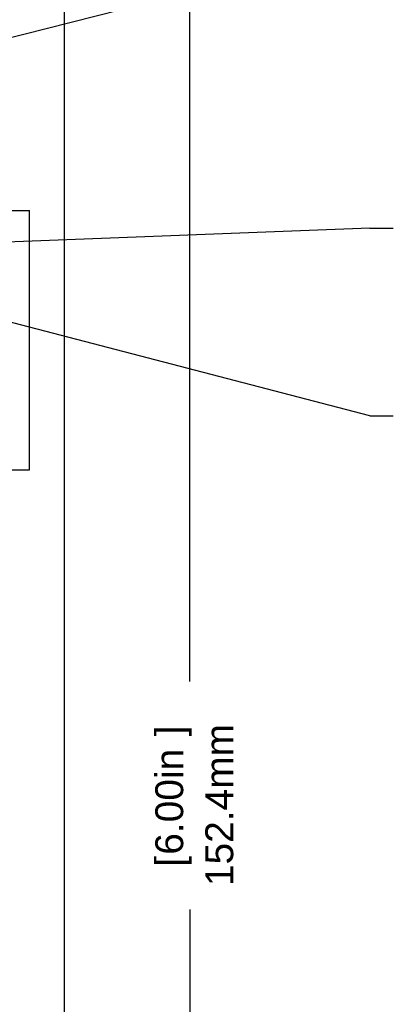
# Model space of a CAD drawing. Header units: inches. Extents: x 0 to 420, y -297 to 0.
# Tile 39 of 41: x 270 to 302, y -157 to -73. Entities that reach past the tile are written whole.
import ezdxf

# ---------------------------------------------------------------- set-up
doc = ezdxf.new("R2010")
doc.units = ezdxf.units.IN
doc.header["$MEASUREMENT"] = 0
doc.styles.add('Arial0', font='arial.ttf', dxfattribs={"height": 3.644212})

msp = doc.modelspace()

# ---------------------------------------------------------------- linework, layer by layer
at = {"color": 18, "true_color": 0x000000}
for p, q in [((274, -216), (274, -63.6)), ((265.05, -89.5), (271, -89.5)), ((271, -111.6), (271, -89.5)), ((265.05, -111.6), (271, -111.6))]:
    msp.add_line(p, q, dxfattribs=at)
at = {"color": 7, "true_color": 0xffffff}
msp.add_line((274, -216), (274, -63.6), dxfattribs=at)
at = {"color": 152, "true_color": 0x007ac0}
for p, q in [((284.66, -129.667), (284.66, -64.508)), ((284.66, -149.109), (284.66, -215.092))]:
    msp.add_line(p, q, dxfattribs=at)
at = {"color": 12, "true_color": 0xc00000}
for p, q in [((300, -67), (229.88, -84.777)), ((300, -91), (260.993, -92.49)), ((300, -91), (302, -91)), ((300, -91), (300, -91)), ((300, -107), (245.279, -92.754)), ((300, -107), (302, -107)), ((300, -107), (300, -107))]:
    msp.add_line(p, q, dxfattribs=at)

# ---------------------------------------------------------------- texts
at = {"color": 12, "true_color": 0xc00000, "style": 'Arial0'}
for s, p in [('152.4mm', (288.365, -147.109)), (']', (284.105, -134.342)), ('6.00in', (284.105, -144.435)), ('[', (284.105, -145.464))]:
    msp.add_text(s, height=2.375, rotation=90, dxfattribs=at).set_placement(p)

doc.saveas('drawing.dxf')
